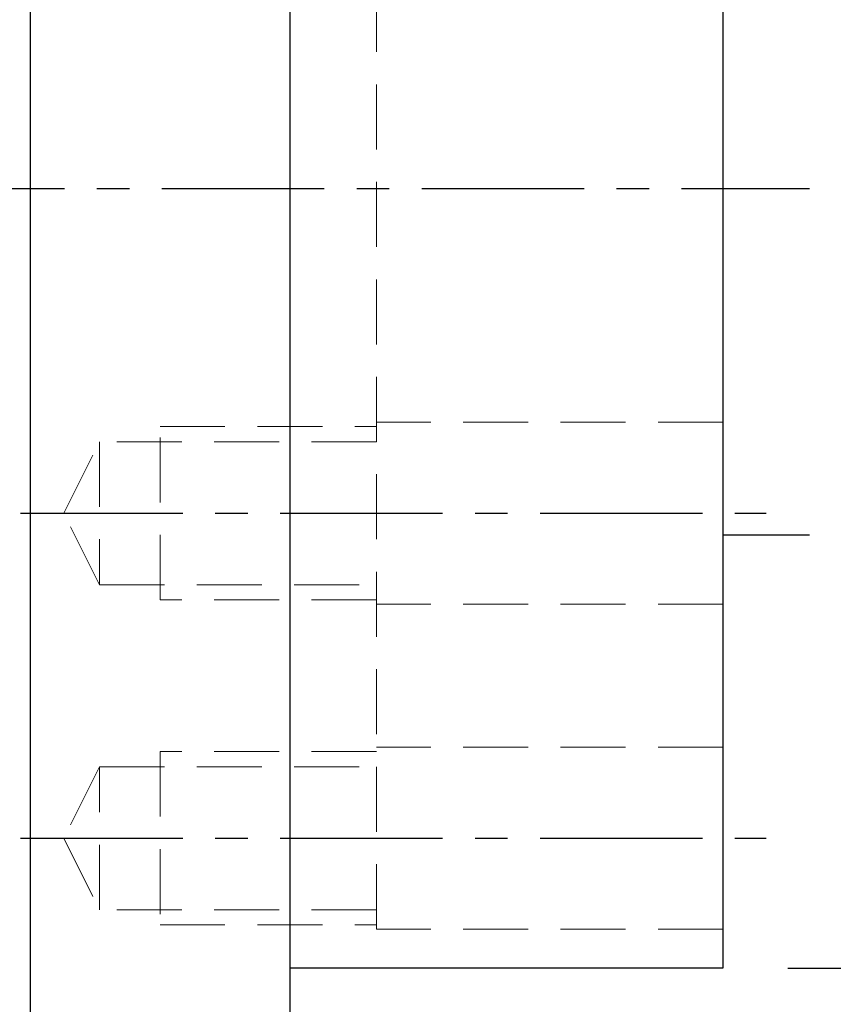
# Model space of a CAD drawing. Header units: millimetres. Extents: x -35 to 371, y -58 to 75.
# Tile 119 of 123: x 229 to 248, y -19 to 4. Entities that reach past the tile are written whole.
import ezdxf

# ---------------------------------------------------------------- set-up
doc = ezdxf.new("R2010")
doc.units = ezdxf.units.MM
doc.linetypes.add('CENTER', pattern=[2, 1.25, -0.25, 0.25, -0.25])
doc.linetypes.add('DASHED', pattern=[0.75, 0.5, -0.25])
for name, color, linetype in [('CL', 1, 'CENTER'), ('DIM', 4, 'Continuous'), ('HID', 2, 'DASHED'), ('OUT', 3, 'Continuous')]:
    doc.layers.add(name, color=color, linetype=linetype)
doc.styles.add('DIM-7', font='SIMPLEX.shx', dxfattribs={"width": 0.7, "bigfont": 'chineset.shx'})
doc.dimstyles.new('CNS', dxfattribs={"dimtxt": 3.5, "dimasz": 2.5, "dimexe": 1, "dimexo": 1.5, "dimgap": 0.09, "dimtad": 0, "dimdsep": 46, "dimtxsty": 'DIM-7', "dimcen": 0.09, "dimclrd": 1, "dimclre": 1, "dimclrt": 4, "dimadec": 0, "dimazin": 0, "dimtfac": 1, "dimtix": 1, "dimtmove": 2, "dimatfit": 3, "dimfxl": 1, "dimtvp": 0.971429, "dimtolj": 1, "dimarcsym": 0})

# ---------------------------------------------------------------- blocks, each defined once
blk = doc.blocks.new('*D18')
at = {"layer": 'DEFPOINTS', "color": 0}
for p in [(235, 32), (267.857, 32), (235, -32)]:
    blk.add_point(p, dxfattribs=at)
at = {"layer": 'DIM', "color": 7, "lineweight": -2}
for p, q in [((236.5, 32), (268.857, 32)), ((267.857, -29.5), (267.857, 29.5)), ((236.5, -32), (268.857, -32))]:
    blk.add_line(p, q, dxfattribs=at)
at = {"layer": 'DIM', "color": 7}
for points in [[(267.44, 29.5), (268.274, 29.5), (267.857, 32)], [(267.44, -29.5), (268.274, -29.5), (267.857, -32)]]:
    blk.add_solid(points, dxfattribs=at)
at = {"layer": 'DIM', "color": 7, "insert": (264.457, 0), "char_height": 3.5, "attachment_point": 5, "rotation": 90, "style": 'DIM-7'}
blk.add_mtext('\\A1;%%C64', dxfattribs=at)
blk = doc.blocks.new('*D19')
at = {"layer": 'DEFPOINTS', "color": 0}
for p in [(245, 18), (258.334, 18), (245, -18)]:
    blk.add_point(p, dxfattribs=at)
at = {"layer": 'DIM', "color": 7, "lineweight": -2}
for p, q in [((246.5, 18), (259.334, 18)), ((258.334, -15.5), (258.334, 15.5)), ((246.5, -18), (259.334, -18))]:
    blk.add_line(p, q, dxfattribs=at)
at = {"layer": 'DIM', "color": 7}
for points in [[(257.917, 15.5), (258.75, 15.5), (258.334, 18)], [(257.917, -15.5), (258.75, -15.5), (258.334, -18)]]:
    blk.add_solid(points, dxfattribs=at)
at = {"layer": 'DIM', "color": 7, "insert": (253.574, 0), "char_height": 3.5, "attachment_point": 5, "rotation": 90, "style": 'DIM-7'}
blk.add_mtext('\\A1;%%C36{\\H2.100000;\\S 0^ -0.025;}', dxfattribs=at)
blk = doc.blocks.new('*D12')
at = {"layer": 'DEFPOINTS', "color": 0}
for p in [(245, -18), (235, -32), (245, -45.498)]:
    blk.add_point(p, dxfattribs=at)
at = {"layer": 'DIM', "color": 7, "lineweight": -2}
for p, q in [((245, -19.5), (245, -46.498)), ((235, -33.5), (235, -46.498)), ((237.5, -45.498), (242.5, -45.498))]:
    blk.add_line(p, q, dxfattribs=at)
at = {"layer": 'DIM', "color": 7}
for points in [[(237.5, -45.082), (237.5, -45.915), (235, -45.498)], [(242.5, -45.082), (242.5, -45.915), (245, -45.498)]]:
    blk.add_solid(points, dxfattribs=at)
at = {"layer": 'DIM', "color": 7, "insert": (240, -42.098), "char_height": 3.5, "attachment_point": 5, "style": 'DIM-7'}
blk.add_mtext('\\A1;10', dxfattribs=at)
blk = doc.blocks.new('*D15')
at = {"layer": 'DEFPOINTS', "color": 0}
for p in [(195, -14.147), (245, -18), (245, -57.378)]:
    blk.add_point(p, dxfattribs=at)
at = {"layer": 'DIM', "color": 7, "lineweight": -2}
for p, q in [((195, -15.647), (195, -58.378)), ((245, -19.5), (245, -58.378)), ((197.5, -57.378), (242.5, -57.378))]:
    blk.add_line(p, q, dxfattribs=at)
at = {"layer": 'DIM', "color": 7}
for points in [[(197.5, -56.961), (197.5, -57.794), (195, -57.378)], [(242.5, -56.961), (242.5, -57.794), (245, -57.378)]]:
    blk.add_solid(points, dxfattribs=at)
at = {"layer": 'DIM', "color": 7, "insert": (220, -53.978), "char_height": 3.5, "attachment_point": 5, "style": 'DIM-7'}
blk.add_mtext('\\A1;50', dxfattribs=at)

msp = doc.modelspace()

# ---------------------------------------------------------------- linework, layer by layer
at = {"layer": 'CL', "color": 7, "ltscale": 3}
for p, q in [((190.042, 0), (247, 0)), ((228.775, -7.5), (246, -7.5)), ((228.775, -15), (246, -15))]:
    msp.add_line(p, q, dxfattribs=at)
at = {"layer": 'HID', "color": 7, "lineweight": 15, "ltscale": 3}
for p, q in [((237, -17.1), (237, 17.1)), ((245, -5.4), (237, -5.4)), ((232, -9.5), (232, -5.5)), ((232, -5.5), (237, -5.5)), ((229.775, -7.5), (230.6, -5.85)), ((237, -5.85), (230.6, -5.85)), ((230.6, -5.85), (230.6, -9.15)), ((230.6, -9.15), (229.775, -7.5)), ((230.6, -9.15), (237, -9.15)), ((237, -9.5), (232, -9.5)), ((245, -9.6), (237, -9.6)), ((245, -12.9), (237, -12.9)), ((237, -13), (232, -13)), ((232, -13), (232, -17)), ((230.6, -13.35), (229.775, -15)), ((230.6, -16.65), (230.6, -13.35)), ((230.6, -13.35), (237, -13.35)), ((229.775, -15), (230.6, -16.65)), ((237, -16.65), (230.6, -16.65)), ((232, -17), (237, -17)), ((245, -17.1), (237, -17.1))]:
    msp.add_line(p, q, dxfattribs=at)
at = {"layer": 'OUT', "color": 7, "linetype": 'Continuous'}
for p, q in [((229, 32), (229, 0)), ((235, 32), (235, 0)), ((245, 18), (245, 0)), ((229, 0), (229, -32)), ((235, 0), (235, -32)), ((245, 0), (245, -18)), ((245, -8), (247, -8)), ((245, -18), (235, -18))]:
    msp.add_line(p, q, dxfattribs=at)
msp.add_point((245, 0), dxfattribs=at)

# ---------------------------------------------------------------- dimensions: what is measured, and where the dimension line sits
at = {"layer": 'DIM', "color": 7}
for base, p1, p2, override, picture, middle in [((267.857, 32), (235, -32), (235, 32), {"dimclrd": 7, "dimclre": 7, "dimclrt": 7}, '*D18', (264.457, 0)), ((258.334, 18), (245, -18), (245, 18), {"dimclrd": 7, "dimclre": 7, "dimclrt": 7, "dimtol": 1, "dimtm": 0.025, "dimtfac": 0.6, "dimtdec": 3, "dimtmove": 0}, '*D19', (253.574, 0))]:
    dim = msp.add_linear_dim(base=base, p1=p1, p2=p2, angle=90, text='%%C<>', dimstyle='CNS', override=override, dxfattribs=at)
    dim.commit()
    dim.dimension.update_dxf_attribs({"geometry": picture, "text_midpoint": middle})
for base, p1, picture, middle in [((245, -57.378), (195, -14.147), '*D15', (220, -53.978)), ((245, -45.498), (235, -32), '*D12', (240, -42.098))]:
    dim = msp.add_linear_dim(base=base, p1=p1, p2=(245, -18), angle=180, dimstyle='CNS', override={"dimclrd": 7, "dimclre": 7, "dimclrt": 7}, dxfattribs=at)
    dim.commit()
    dim.dimension.update_dxf_attribs({"geometry": picture, "text_midpoint": middle})

doc.saveas('drawing.dxf')
